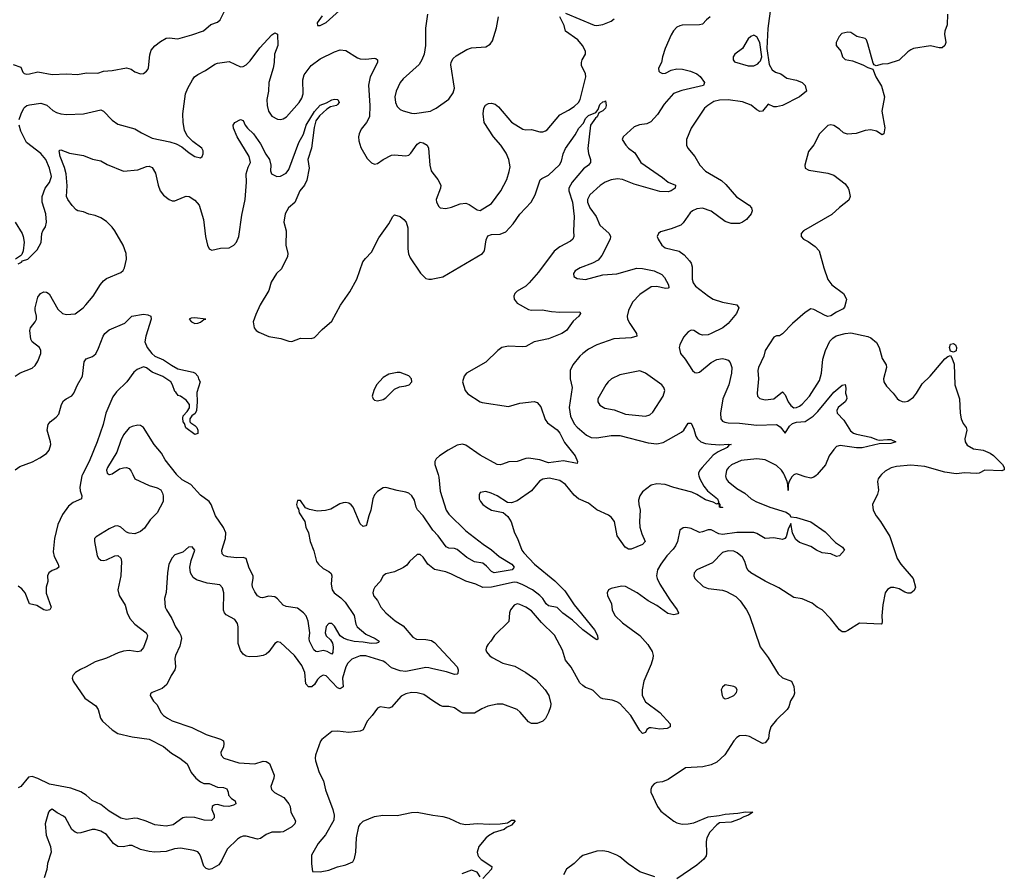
# Model space of a CAD drawing. Header units: inches. Extents: x 2143765 to 2212928, y 878963 to 1017374.
# Tile 80 of 256: x 2167102 to 2174006, y 927209 to 933191. Entities that reach past the tile are written whole.
import ezdxf

# ---------------------------------------------------------------- set-up
doc = ezdxf.new("R2010")
doc.units = ezdxf.units.IN
doc.header["$MEASUREMENT"] = 0
for name, color, linetype in [('C1962', 7, 'Continuous'), ('C1963', 7, 'Continuous'), ('C1972', 7, 'Continuous'), ('C1973', 7, 'Continuous')]:
    doc.layers.add(name, color=color, linetype=linetype)

msp = doc.modelspace()

# ---------------------------------------------------------------- linework, layer by layer
at = {"layer": 'C1962', "color": 5}
for points, elevation in [([(2167895.3, 930000), (2167910.1, 929970.1), (2168010, 929923.5), (2168066.5, 929906.5), (2168091.7, 929891.7), (2168103.8, 929870), (2168108.4, 929850), (2168108.4, 929810), (2168066.7, 929730), (2168017.2, 929682.8), (2167977.6, 929622.4), (2167950, 929598.9), (2167910, 929584.4), (2167870, 929587.2), (2167850, 929596.4), (2167810, 929630.9), (2167790, 929639.2), (2167770, 929637.8), (2167730, 929619.5), (2167637.4, 929562.6), (2167627, 929550), (2167626, 929530), (2167645.5, 929430), (2167653.7, 929413.7), (2167670, 929398), (2167690, 929395.6), (2167710, 929400.6), (2167770, 929428.9), (2167790, 929431.6), (2167810, 929414), (2167816, 929390), (2167811.8, 929290), (2167790.3, 929190.3), (2167799.5, 929150), (2167842.3, 929082.3), (2167856.1, 929030), (2167875.2, 928990), (2167910.1, 928950.1), (2167987.7, 928890), (2167997.2, 928870), (2167993.4, 928850), (2167970, 928786.3), (2167950, 928759.4), (2167930, 928755.2), (2167870, 928764.9), (2167830, 928759.2), (2167791.4, 928748.6), (2167710, 928711), (2167630, 928686.3), (2167569.1, 928650.9), (2167527.5, 928632.5), (2167493.4, 928610), (2167473.4, 928590), (2167470.5, 928570), (2167476.4, 928550), (2167558, 928430), (2167636.1, 928376.1), (2167652.5, 928350), (2167669.3, 928290), (2167682, 928270), (2167750, 928209.2), (2167790, 928183.8), (2167890, 928160.2), (2168010, 928142.3), (2168110, 928092), (2168165.2, 928045.2), (2168224.9, 928010), (2168276.3, 927970), (2168304, 927910), (2168337.3, 927870), (2168370, 927842.8), (2168392.5, 927832.5), (2168430, 927831.8), (2168490, 927805.4), (2168530, 927804.2), (2168553.8, 927793.8), (2168564.4, 927770), (2168566, 927750), (2168587.2, 927727.2), (2168612.2, 927710), (2168616.5, 927690), (2168600.4, 927679.6), (2168568.6, 927671.4), (2168530, 927673.9), (2168490, 927683.7), (2168470, 927683.1), (2168461.8, 927678.2), (2168451.6, 927670), (2168450.2, 927650), (2168464.6, 927610), (2168466.2, 927590), (2168447.3, 927572.7), (2168395.1, 927575.1), (2168330, 927593.3), (2168270, 927596.2), (2168246.4, 927590), (2168178, 927542), (2168128.6, 927531.4), (2168050, 927540.7), (2167988.6, 927568.6), (2167930, 927586.8), (2167910, 927588.5), (2167850, 927578.1), (2167810, 927589.4), (2167730, 927638), (2167670, 927684.1), (2167610, 927713.4), (2167566.8, 927750), (2167530, 927772.3), (2167459.9, 927799.9), (2167310, 927826.2), (2167230, 927867.5), (2167190, 927881.5), (2167164.7, 927875.3), (2167110, 927811.6), (2167090, 927801.3)], 420), ([(2167542.1, 930000), (2167536.9, 929990), (2167523.9, 929910), (2167525.7, 929885.7), (2167538.2, 929850), (2167534.2, 929830), (2167476.1, 929803.9), (2167443.2, 929776.8), (2167401.5, 929718.5), (2167370.4, 929650), (2167346.8, 929550), (2167337.1, 929457.1), (2167343.6, 929423.6), (2167372, 929370), (2167375.6, 929350), (2167361.8, 929338.2), (2167330, 929327), (2167305, 929310), (2167297.6, 929290), (2167298.9, 929250), (2167287.5, 929210), (2167288.1, 929168), (2167322, 929070), (2167312.4, 929050), (2167290, 929046), (2167270, 929050.7), (2167221.6, 929081.6), (2167170, 929093), (2167139.5, 929170), (2167117, 929197), (2167090, 929215.5)], 380), ([(2167729.4, 930000), (2167730, 929999.6), (2167731.6, 930000)], 420), ([(2170000, 929610.2), (2169995.3, 929615.3), (2169931.6, 929710), (2169892.3, 929752.3), (2169882.9, 929770), (2169870, 929819.7), (2169852.3, 929850), (2169830, 929869), (2169810, 929876.5), (2169747.7, 929887.7), (2169670, 929909.7), (2169650, 929906.6), (2169610, 929881.1), (2169590, 929856.9), (2169578.4, 929830), (2169564.2, 929750), (2169549.2, 929710), (2169534, 929646), (2169530, 929639.3), (2169510, 929634), (2169490, 929654.5), (2169439.8, 929770), (2169427, 929787), (2169410, 929798.3), (2169390, 929802.7), (2169370, 929800.8), (2169346.6, 929793.4), (2169284.2, 929755.8), (2169247.2, 929747.2), (2169190, 929743.1), (2169133.7, 929753.7), (2169106, 929766), (2169070, 929817.2), (2169050, 929817.2), (2169043, 929790), (2169047.7, 929770), (2169055.9, 929755.9), (2169061.6, 929730), (2169101.3, 929670), (2169108.9, 929630), (2169126.3, 929590), (2169137.7, 929530), (2169164.5, 929464.5), (2169183.2, 929390), (2169196.9, 929370), (2169230, 929340.9), (2169270, 929319.6), (2169285.6, 929305.6), (2169291.3, 929290), (2169286.2, 929230), (2169293.2, 929190), (2169306.9, 929170), (2169354.9, 929134.9), (2169385.3, 929105.3), (2169446.3, 929010), (2169459.7, 928950), (2169469.2, 928930), (2169530, 928879.8), (2169594.4, 928850), (2169623, 928830), (2169617.7, 928822.3), (2169602.9, 928817.1), (2169566.9, 928813.1), (2169510, 928824.6), (2169447.4, 928827.4), (2169400.1, 928840.1), (2169371.6, 928851.6), (2169348.2, 928868.2), (2169310, 928935.6), (2169295.6, 928950), (2169290, 928954.7), (2169270, 928954.7), (2169250, 928933.3), (2169242.8, 928890), (2169250, 928867.5), (2169281, 928841), (2169295.8, 928815.8), (2169301.1, 928790), (2169298.6, 928750), (2169290, 928739.7), (2169258.5, 928758.5), (2169230, 928765.5), (2169190, 928754.9), (2169178, 928758), (2169163.9, 928770), (2169135.2, 928830), (2169130.7, 928850), (2169135.7, 928890), (2169124.4, 928970), (2169110, 929008.4), (2169092.2, 929030), (2169050, 929062.2), (2168970, 929073.5), (2168950, 929083.8), (2168910, 929128.2), (2168890, 929142), (2168850, 929145.1), (2168805.1, 929134.9), (2168790, 929135.8), (2168770, 929148), (2168750, 929177.6), (2168735.5, 929210), (2168730.9, 929230), (2168738.9, 929270), (2168738, 929290), (2168710, 929342.7), (2168689.7, 929409.7), (2168670, 929416.9), (2168624.5, 929415.5), (2168562, 929422), (2168536.2, 929430), (2168522.4, 929442.4), (2168519, 929470), (2168544.3, 929550), (2168548.4, 929590), (2168530, 929628.4), (2168474.2, 929710), (2168443.5, 929790), (2168431, 929810), (2168370, 929853.8), (2168302, 929930), (2168241.5, 929961.5), (2168202.2, 930000)], 420), ([(2170000, 928637.4), (2169970, 928644.2), (2169950, 928644.8), (2169810, 928618.8), (2169770, 928621.5), (2169710, 928642.7), (2169670, 928678.8), (2169650, 928691.1), (2169530, 928727.1), (2169490, 928727.9), (2169430, 928703.5), (2169403.3, 928676.7), (2169389.3, 928650.7), (2169366.5, 928570), (2169370.2, 928509.8), (2169350, 928496.9), (2169330, 928502.2), (2169250, 928586.2), (2169230, 928592), (2169210, 928581.4), (2169190, 928561.4), (2169170, 928527.6), (2169151.4, 928510), (2169126, 928510), (2169108.5, 928530), (2169101.4, 928610), (2169080.9, 928660.9), (2169028.5, 928730), (2168930, 928820.7), (2168910, 928826.6), (2168890, 928815.1), (2168850, 928755.6), (2168830, 928739.7), (2168810, 928731.1), (2168770, 928723.1), (2168710, 928721.1), (2168690, 928725.4), (2168670, 928738.9), (2168650, 928765.1), (2168633.8, 928813.8), (2168634.6, 928930), (2168630, 928954.5), (2168610, 928983.5), (2168550, 929016.2), (2168537.6, 929030), (2168530, 929049), (2168532.8, 929170), (2168524.4, 929204.4), (2168504.9, 929224.9), (2168417.4, 929237.4), (2168342, 929262), (2168318, 929278), (2168299.1, 929310), (2168294, 929350), (2168304.1, 929395.9), (2168329.2, 929470), (2168311.9, 929491.9), (2168284.7, 929490), (2168244.9, 929455.1), (2168190, 929436.2), (2168170, 929414.5), (2168148.5, 929370), (2168137.6, 929310), (2168128.5, 929171.5), (2168118, 929130), (2168123, 929070), (2168130.6, 929050), (2168168.8, 928988.8), (2168194, 928930), (2168223.1, 928890), (2168232.4, 928870), (2168235.3, 928850), (2168225.2, 928794.7), (2168194, 928730), (2168188.7, 928710), (2168195.3, 928650), (2168190.3, 928630), (2168164.4, 928590), (2168134.1, 928525.9), (2168100.6, 928499.4), (2168030.7, 928469.3), (2168019.6, 928460.4), (2168016, 928450), (2168040.7, 928410), (2168064.9, 928384.9), (2168092.4, 928330), (2168110.4, 928310), (2168138, 928290), (2168170, 928271.8), (2168310, 928224.2), (2168410, 928176), (2168510, 928142), (2168530, 928130.4), (2168534.3, 928110), (2168530.3, 928090), (2168512.2, 928050), (2168514.4, 928030), (2168534, 928010), (2168637.6, 927977.6), (2168750, 927971), (2168810, 927989.5), (2168830, 927986.4), (2168852.8, 927972.8), (2168885.8, 927890), (2168884.2, 927870), (2168862.3, 927810), (2168867.2, 927790), (2168888.5, 927768.5), (2168954.1, 927734.1), (2168988.8, 927690), (2168999.5, 927670), (2169003.1, 927630), (2169037, 927570), (2169030.3, 927550), (2169010, 927528.9), (2168950, 927493.3), (2168930, 927489.7), (2168869.2, 927490.8), (2168830, 927474), (2168790, 927447.1), (2168770, 927440.4), (2168690, 927463.1), (2168670, 927462.6), (2168650, 927455.8), (2168630, 927442.4), (2168556.9, 927370), (2168518, 927290), (2168498.1, 927261.9), (2168450, 927232.2), (2168430, 927228.3), (2168410, 927234.7), (2168392.7, 927252.7), (2168370, 927325.2), (2168360.1, 927340.1), (2168350, 927351.5), (2168322, 927362), (2168230, 927377.8), (2168187.7, 927372.3), (2168130, 927353.7), (2168050, 927349.7), (2168010, 927353.7), (2167948.6, 927368.6), (2167890, 927398), (2167870, 927398), (2167830, 927387.8), (2167790, 927389.7), (2167759.6, 927410), (2167710, 927473.6), (2167670, 927498), (2167630.5, 927509.5), (2167610, 927509.6), (2167530, 927486), (2167510, 927483.6), (2167490, 927489.6), (2167467.3, 927510), (2167423.7, 927590), (2167410, 927603.7), (2167365.4, 927625.4), (2167330, 927651.8), (2167310, 927641.2), (2167303, 927630), (2167279.3, 927550), (2167286.7, 927470), (2167318.9, 927390), (2167322.7, 927350), (2167296.5, 927270), (2167291.7, 927228.3), (2167274.4, 927170)], 440), ([(2170000, 929342), (2169963.1, 929370), (2169930, 929419.5), (2169910, 929438), (2169890, 929439.3), (2169835.5, 929390), (2169816.1, 929363.9), (2169792.8, 929347.2), (2169730, 929316.3), (2169670, 929302), (2169650.2, 929289.8), (2169630.2, 929249.8), (2169592.4, 929210), (2169582.4, 929190), (2169579.3, 929170), (2169585.5, 929145.5), (2169610, 929116), (2169633.4, 929070), (2169668.2, 929030), (2169734, 928974), (2169790, 928937.3), (2169857.6, 928857.6), (2169885.5, 928845.4), (2169950, 928842), (2169990, 928834.8), (2170000, 928828.5)], 440), ([(2170000, 928412.5), (2169935.2, 928455.2), (2169890, 928468.7), (2169850, 928470.4), (2169810, 928462.1), (2169776.3, 928443.7), (2169710, 928368.2), (2169690, 928361.3), (2169630, 928369.4), (2169610, 928359.3), (2169574, 928310), (2169537.7, 928270), (2169510, 928207.6), (2169490, 928199.7), (2169409.5, 928189.5), (2169330, 928199.6), (2169290, 928195.6), (2169219.9, 928140.1), (2169210.5, 928129.5), (2169177.3, 928030), (2169173.4, 928010), (2169176.3, 927990), (2169203, 927910), (2169233.4, 927850), (2169247.2, 927787.2), (2169297.1, 927650), (2169306.4, 927610), (2169305.2, 927574.8), (2169247.3, 927472.7), (2169194.9, 927410), (2169147.7, 927330), (2169147.3, 927267.3), (2169154, 927214), (2169210, 927211.3), (2169270, 927224.9), (2169330, 927246), (2169390, 927260.5), (2169438, 927282), (2169450, 927304.7), (2169459.2, 927350), (2169462.7, 927450), (2169479.8, 927530), (2169491.1, 927550), (2169511.4, 927568.6), (2169590, 927601), (2169649.2, 927609.2), (2169750, 927607.2), (2169850, 927629.2), (2169890, 927631.3), (2169998, 927610), (2170000, 927609.8)], 460)]:
    msp.add_lwpolyline(points, dxfattribs=dict(at, elevation=elevation))
at = {"layer": 'C1963', "color": 5}
for points, elevation in [([(2167055.9, 932875.9), (2167110, 932857.3), (2167123.7, 932823.7), (2167132.8, 932812.8), (2167148.6, 932808.6), (2167170, 932810.4), (2167230, 932824.9), (2167330, 932805.3), (2167430, 932812), (2167506.5, 932806.5), (2167570, 932817.3), (2167650, 932816.4), (2167689.8, 932830.2), (2167750, 932834), (2167850, 932853.7), (2167882.9, 932842.9), (2167910, 932826), (2167950, 932810.6), (2167970, 932813.4), (2167991.2, 932828.8), (2167999.3, 932840.7), (2168005.6, 932854.4), (2168014.6, 932945.4), (2168023.6, 932976.4), (2168050, 933008), (2168090, 933037.1), (2168130, 933060.4), (2168150, 933064.4), (2168210, 933057.6), (2168310, 933083.8), (2168390, 933113), (2168443.3, 933156.7), (2168490, 933173), (2168507, 933190), (2168570, 933316)], 460), ([(2169222.3, 933217.7), (2169188, 933170), (2169191.3, 933151.3), (2169210, 933150.8), (2169250, 933170.7), (2169344.9, 933255.1)], 460), ([(2169961.1, 933230), (2169947.5, 933132.5), (2169948.4, 933010), (2169937.1, 932950), (2169922, 932910), (2169902.3, 932877.7), (2169790, 932777.2), (2169770, 932749.2), (2169741.3, 932690), (2169733, 932650), (2169738, 932610), (2169750, 932581), (2169770, 932560.7), (2169790, 932550.7), (2169850, 932534.4), (2169870, 932532.2), (2169982, 932550), (2170000, 932558.9)], 460), ([(2167098.8, 932490), (2167111.1, 932530), (2167131.1, 932570), (2167140.4, 932579.6), (2167151.6, 932588.4), (2167170, 932593.8), (2167250, 932604.3), (2167291.2, 932591.2), (2167334.1, 932554.1), (2167358.9, 932538.9), (2167390, 932530.2), (2167430, 932526), (2167550, 932530.3), (2167670, 932558.3), (2167690, 932548.4), (2167750, 932486), (2167790, 932457.6), (2167910, 932424.4), (2167956.2, 932396.2), (2168030, 932360.3), (2168154.3, 932334.3), (2168199.6, 932319.6), (2168239.5, 932299.5), (2168290, 932256), (2168330, 932231), (2168370, 932222.8), (2168382, 932230), (2168389, 932250), (2168388.7, 932270), (2168379, 932290), (2168315.6, 932335.6), (2168275.8, 932375.8), (2168257, 932417), (2168248.1, 932470), (2168246.4, 932530), (2168265.6, 932670), (2168280.5, 932710), (2168312.8, 932770), (2168328, 932790), (2168350, 932806.5), (2168405.8, 932834.2), (2168470, 932878), (2168490, 932887), (2168570, 932897.4), (2168650, 932861.1), (2168670, 932862.6), (2168690, 932873.4), (2168718.3, 932901.7), (2168785.9, 932994.1), (2168870, 933083.8), (2168890, 933099.1), (2168910.2, 933090.2), (2168911.2, 933010), (2168889.4, 932950), (2168886.6, 932890), (2168879.4, 932850), (2168849.3, 932750), (2168845.8, 932690), (2168835.6, 932630), (2168836.9, 932590), (2168846, 932550), (2168870, 932514.9), (2168910, 932492), (2168930, 932490.3), (2168950, 932494.9), (2168973, 932510), (2169061.1, 932610), (2169080.7, 932639.3), (2169090.8, 932670), (2169087.2, 932770), (2169096.5, 932803.5), (2169145.3, 932870), (2169210, 932917.4), (2169310, 932966.3), (2169350, 932980.3), (2169390, 932975.3), (2169470, 932923.7), (2169490, 932916.5), (2169530, 932914.9), (2169590, 932921.7), (2169598.6, 932918.6), (2169610.3, 932910), (2169610.2, 932890), (2169560.2, 932790), (2169548.3, 932731.7), (2169557.6, 932590), (2169554.8, 932510), (2169533, 932470), (2169496.8, 932423.2), (2169481.3, 932390), (2169478, 932370), (2169481.1, 932341.1), (2169494.4, 932294.4), (2169538, 932218), (2169567.7, 932187.7), (2169590, 932177.6), (2169610, 932181.3), (2169650, 932210.3), (2169710, 932240.3), (2169730, 932243.6), (2169810, 932236.1), (2169830, 932240.3), (2169845.6, 932254.4), (2169890, 932317.1), (2169910, 932332), (2169930, 932326), (2169958.8, 932310), (2169968.2, 932290), (2169979, 932170), (2169987.3, 932130), (2170000, 932114)], 440), ([(2167070, 930690.3), (2167106, 930714), (2167190, 930747.1), (2167210, 930765.8), (2167230, 930794.6), (2167250, 930848), (2167250.6, 930870), (2167240.3, 930890), (2167188.5, 930930), (2167179, 930950), (2167173.7, 931010), (2167177.3, 931030), (2167209.8, 931070), (2167218.7, 931090), (2167219.5, 931110), (2167209.9, 931150), (2167211.1, 931170), (2167230, 931244.9), (2167248, 931270), (2167270, 931281.5), (2167290, 931279.7), (2167307.8, 931267.8), (2167370, 931160.7), (2167402.6, 931130), (2167430, 931122.3), (2167490, 931127.5), (2167547.3, 931170), (2167566.4, 931190), (2167616.4, 931250), (2167667.3, 931332.7), (2167690, 931359.6), (2167710, 931374.7), (2167810, 931416.9), (2167828.4, 931431.6), (2167836.8, 931450), (2167851.2, 931510), (2167848.5, 931551.6), (2167826.6, 931610), (2167770, 931709.7), (2167750, 931736.2), (2167710, 931775.9), (2167670, 931801.8), (2167630, 931816.8), (2167586.4, 931826.4), (2167550, 931841.8), (2167510, 931849.7), (2167497.2, 931857.2), (2167470, 931886.3), (2167439.7, 931930), (2167429.8, 931950), (2167434.2, 932025.8), (2167426.8, 932110), (2167415, 932155), (2167384.6, 932230), (2167379.3, 932270), (2167384.4, 932275.6), (2167390, 932278), (2167450, 932253.7), (2167550, 932237), (2167613.3, 932213.3), (2167670, 932201.7), (2167715.8, 932175.8), (2167830, 932128.8), (2167930, 932136.5), (2167990, 932161.6), (2168010, 932163.5), (2168030, 932153.2), (2168054.1, 932114.1), (2168072.4, 932030), (2168086, 931990), (2168110, 931959.2), (2168150, 931929.1), (2168170, 931921.2), (2168190, 931920.2), (2168250, 931946.3), (2168270, 931951.7), (2168290, 931950.3), (2168330, 931925.3), (2168360.3, 931890), (2168390.2, 931790), (2168403.8, 931670), (2168418, 931610), (2168430, 931583.7), (2168450, 931573.1), (2168510, 931588.1), (2168570, 931589.3), (2168603.5, 931610), (2168622.7, 931630), (2168638.7, 931670), (2168660.7, 931819.3), (2168683.2, 931930), (2168691.4, 932050), (2168690.4, 932110), (2168703, 932157), (2168719.8, 932190), (2168711.5, 932231.5), (2168627.3, 932370), (2168600.5, 932430), (2168599.7, 932450), (2168609.6, 932470), (2168650, 932490.4), (2168670, 932482.8), (2168683.7, 932450), (2168698.5, 932430), (2168740.6, 932390), (2168790, 932319.7), (2168827.6, 932247.6), (2168853.6, 932210), (2168862.5, 932170), (2168861.7, 932130), (2168868.7, 932110), (2168906, 932090), (2168930, 932092.9), (2168970, 932114.9), (2168990, 932140.3), (2169060.4, 932330), (2169091.8, 932388.2), (2169109.9, 932450), (2169170, 932546.7), (2169210, 932590.2), (2169253, 932607), (2169290, 932627.6), (2169310, 932633), (2169331.6, 932631.6), (2169341.1, 932610), (2169330, 932596.4), (2169322.3, 932590), (2169281, 932579), (2169256.7, 932563.3), (2169204.3, 932515.7), (2169179.2, 932480.8), (2169166, 932434), (2169147.5, 932290), (2169121.8, 932210), (2169132.5, 932150), (2169115, 932065), (2169098, 932030), (2169067.4, 931990), (2169031.8, 931908.2), (2168985.7, 931870), (2168964.2, 931830), (2168954, 931770), (2168970.4, 931710.4), (2168967.2, 931610), (2168982.6, 931550), (2168979.6, 931530), (2168938.2, 931441.8), (2168902.3, 931410), (2168864.4, 931350), (2168848.7, 931290), (2168788.5, 931190), (2168757.2, 931122.8), (2168738.4, 931070), (2168746, 931030), (2168759.1, 931010), (2168777.7, 930997.8), (2168850, 930968.7), (2168934, 930954), (2168990, 930934.9), (2169010, 930934), (2169070, 930956.9), (2169146.4, 930953.6), (2169170, 930960.3), (2169223.2, 931016.8), (2169290, 931076.9), (2169351.5, 931188.5), (2169417.9, 931282.1), (2169466, 931370), (2169509, 931491), (2169525.7, 931514.3), (2169570, 931559), (2169620.3, 931659.7), (2169690, 931758), (2169718.3, 931810), (2169730, 931821.7), (2169770, 931809.4), (2169796.1, 931790), (2169812.2, 931770), (2169823.7, 931730), (2169823.2, 931583.2), (2169828, 931548), (2169841.1, 931521.1), (2169913.2, 931413.2), (2169950, 931375.6), (2169970, 931370.2), (2169990, 931371.1), (2170000, 931373.1)], 420), ([(2167090, 931478), (2167115.3, 931490), (2167122, 931498), (2167158, 931510), (2167224.1, 931575.9), (2167251.6, 931628.4), (2167256.9, 931690), (2167264.2, 931710), (2167282.8, 931737.2), (2167289, 931770), (2167284.5, 931830), (2167258.9, 931910), (2167259.8, 931950), (2167280.7, 932010), (2167310.7, 932049.2), (2167325.3, 932090), (2167310.9, 932150), (2167284.6, 932210), (2167250, 932252.2), (2167149.8, 932330), (2167108.9, 932408.9), (2167099.1, 932450)], 440), ([(2167070.5, 931770), (2167119.3, 931690), (2167126, 931670), (2167133.4, 931630), (2167126, 931570), (2167116, 931544), (2167106.8, 931533.2), (2167072, 931510)], 440), ([(2167070, 930033.1), (2167103, 930057), (2167191.1, 930088.9), (2167244, 930116), (2167290, 930147.9), (2167307.4, 930170), (2167319.8, 930210), (2167318, 930230), (2167294, 930310), (2167302.4, 930350), (2167315.1, 930370), (2167357.5, 930402.5), (2167376.2, 930423.8), (2167395.1, 930490), (2167410, 930516.9), (2167428.1, 930531.9), (2167467.2, 930552.8), (2167482.2, 930570), (2167506.3, 930630), (2167541.9, 930690), (2167552.8, 930790), (2167568.9, 930811.1), (2167612.9, 930827.1), (2167634.6, 930845.4), (2167654.8, 930885.2), (2167686.3, 930970), (2167698.5, 930990), (2167730, 931015.9), (2167839.1, 931060.9), (2167888, 931110), (2167970, 931125.5), (2168001.1, 931121.1), (2168021.4, 931110), (2168023.4, 931090), (2167985.2, 930970), (2167979.3, 930930), (2167996.2, 930890), (2168028.1, 930848.1), (2168050, 930829.3), (2168110, 930805.6), (2168165.9, 930765.9), (2168210, 930741.8), (2168317.6, 930717.6), (2168333.4, 930710), (2168350.4, 930690), (2168355.5, 930670), (2168367.3, 930650), (2168343.9, 930576.1), (2168346, 930510), (2168342, 930450), (2168331.7, 930428.3), (2168308.5, 930411.5), (2168294.9, 930390), (2168295.3, 930370), (2168301.4, 930361.4), (2168330, 930344.4), (2168344.4, 930330), (2168352, 930310), (2168350, 930288.7), (2168330, 930280.7), (2168268, 930327.9), (2168257.8, 930357.8), (2168248.8, 930370), (2168244.8, 930395.3), (2168248.1, 930411.9), (2168276.9, 930443.1), (2168291.5, 930468.5), (2168291.8, 930490), (2168270, 930521.2), (2168230, 930549.3), (2168214, 930554), (2168197.5, 930577.5), (2168190, 930581.2), (2168174.5, 930630), (2168162.4, 930650), (2168106.5, 930686.5), (2168030, 930718.3), (2167990, 930747.9), (2167970, 930755), (2167924.5, 930735.5), (2167901.8, 930718.2), (2167854.2, 930650), (2167780.6, 930579.4), (2167754.4, 930545.6), (2167707, 930430), (2167687.9, 930350), (2167644.3, 930230), (2167588.3, 930090), (2167542.1, 930000)], 380), ([(2168202.2, 930000), (2168201.1, 930001.1), (2168122.3, 930102.3), (2168097.3, 930150), (2168045.6, 930210), (2167969.3, 930330), (2167950, 930342.9), (2167930, 930345.6), (2167890, 930336.9), (2167870, 930326.6), (2167830, 930277.7), (2167810, 930238.7), (2167782.5, 930157.5), (2167717.8, 930050), (2167711.5, 930030), (2167714.4, 930010), (2167729.4, 930000)], 420), ([(2167731.6, 930000), (2167750, 930004.5), (2167801.1, 930038.9), (2167830, 930047.8), (2167850, 930049.3), (2167870, 930041.2), (2167883.5, 930023.5), (2167895.3, 930000)], 420)]:
    msp.add_lwpolyline(points, dxfattribs=dict(at, elevation=elevation))
at = {"layer": 'C1963', "color": 5, "elevation": 420}
for points in [[(2168330, 931098), (2168303.4, 931096.6), (2168291, 931090), (2168307.3, 931070), (2168330, 931060.4), (2168350, 931061.3), (2168370, 931068.7), (2168392.5, 931087.5), (2168406, 931090)], [(2169770, 930715.8), (2169750, 930715.8), (2169690, 930703.1), (2169650, 930681.2), (2169604.8, 930630), (2169585.9, 930590), (2169574.4, 930550), (2169580.3, 930530), (2169590, 930520.9), (2169610, 930516.2), (2169650, 930525), (2169670, 930537.8), (2169730, 930599), (2169765.3, 930614.7), (2169810, 930621.7), (2169832.3, 930630), (2169851.6, 930650), (2169850, 930672.3), (2169830, 930693)]]:
    msp.add_lwpolyline(points, close=True, dxfattribs=at)
at = {"layer": 'C1972', "color": 5}
for points, elevation in [([(2172052.5, 930000), (2172050.2, 929990), (2172054.9, 929970), (2172069, 929950), (2172130, 929901.8), (2172186.4, 929870), (2172230.4, 929830), (2172263, 929810), (2172363, 929770), (2172476.1, 929736.1), (2172499.3, 929719.3), (2172510, 929702), (2172550, 929698.9), (2172650, 929667.4), (2172750, 929597.6), (2172822.4, 929522.4), (2172870.8, 929490), (2172886.8, 929470), (2172850, 929429.5), (2172830, 929425.1), (2172790, 929442.6), (2172730, 929451.2), (2172690, 929468.5), (2172650, 929495), (2172570, 929522.4), (2172545, 929545), (2172529.7, 929570), (2172521.5, 929590), (2172510, 929655.3), (2172490, 929616), (2172476.3, 929563.7), (2172468.2, 929551.8), (2172450, 929543.8), (2172390, 929554.4), (2172330, 929550.8), (2172270, 929586.6), (2172250, 929592.5), (2172130, 929593.5), (2172030, 929578), (2172004, 929584.1), (2171950, 929612), (2171930, 929612.4), (2171890, 929596.9), (2171870, 929594), (2171810, 929622), (2171772.4, 929627.6), (2171754.4, 929625.6), (2171730, 929609), (2171714, 929530), (2171700.6, 929499.4), (2171684, 929476), (2171639.2, 929430), (2171597.3, 929370), (2171575.6, 929330), (2171567.7, 929290), (2171571.5, 929270), (2171590.2, 929230), (2171660.9, 929120.9), (2171713.4, 929050), (2171721.6, 929030), (2171716.9, 929023.1), (2171690, 929015.8), (2171645.8, 929025.8), (2171570, 929081.1), (2171510, 929113), (2171433, 929170), (2171350, 929214), (2171323.1, 929216.9), (2171250, 929199.5), (2171231, 929190), (2171220.7, 929170), (2171222.8, 929150), (2171251.7, 929091.7), (2171257, 929050), (2171275.8, 929010), (2171330, 928958.7), (2171450, 928870.4), (2171506.4, 928806.4), (2171537.8, 928757.8), (2171544, 928730), (2171542, 928710), (2171531.1, 928668.9), (2171479.7, 928550), (2171467.3, 928490), (2171467.7, 928450), (2171490, 928405.3), (2171590, 928330.3), (2171663, 928250), (2171664, 928230), (2171642, 928218), (2171590, 928213.5), (2171530, 928223.5), (2171518.3, 928221.7), (2171499.3, 928210), (2171490, 928189.2), (2171470, 928182.9), (2171450, 928204.5), (2171387.8, 928310), (2171310, 928392), (2171290, 928405.6), (2171257.7, 928417.7), (2171190, 928427), (2171173.8, 928433.8), (2171123.5, 928483.5), (2171110, 928492.3), (2171070, 928505.1), (2171050, 928518.4), (2171030, 928538), (2170968.5, 928648.5), (2170930, 928698), (2170908.5, 928768.5), (2170851.9, 928871.9), (2170760.5, 928960.5), (2170690, 929043.7), (2170650, 929069.8), (2170610, 929088.5), (2170590, 929092.6), (2170570, 929082.4), (2170544.6, 929050), (2170535.6, 929030), (2170531.5, 928968.5), (2170430.5, 928869.5), (2170406.8, 928830), (2170386.8, 928810), (2170374.8, 928790), (2170371, 928770), (2170376, 928756), (2170396, 928730), (2170414.9, 928714.9), (2170490, 928677.1), (2170574.1, 928654.1), (2170651.5, 928611.5), (2170721.4, 928561.4), (2170786, 928490), (2170812, 928450), (2170827, 928390), (2170824.9, 928370), (2170810, 928329), (2170790, 928289), (2170770, 928269.2), (2170730, 928252.3), (2170690, 928254), (2170670, 928265.1), (2170612.1, 928332.1), (2170589.8, 928349.9), (2170490, 928388.7), (2170450, 928388.7), (2170385.3, 928374.7), (2170343.4, 928356.6), (2170290, 928324.5), (2170210, 928325.6), (2170190, 928334), (2170150, 928361.6), (2170110, 928371.3), (2170070, 928371.6), (2170050, 928379.6), (2170000, 928412.5)], 460), ([(2170035.3, 930000), (2170041.5, 929981.5), (2170050, 929882), (2170093, 929750), (2170110, 929720.9), (2170230, 929605), (2170351.8, 929510), (2170410.4, 929470.4), (2170463.9, 929423.9), (2170551.8, 929370), (2170570.2, 929350), (2170554.6, 929330), (2170430, 929310.9), (2170410, 929320.1), (2170376.4, 929356.4), (2170350, 929376.7), (2170290, 929387.6), (2170238.5, 929418.5), (2170170, 929473.1), (2170150, 929480.2), (2170110, 929482.4), (2170092.5, 929492.5), (2170036.6, 929570), (2170000, 929610.2)], 420), ([(2173146.4, 930000), (2173133, 929987), (2173122.4, 929970), (2173117.6, 929950), (2173123.1, 929890), (2173118.3, 929861.7), (2173083, 929790), (2173086, 929750), (2173108, 929710), (2173138.4, 929670), (2173204.6, 929564.6), (2173254.2, 929410), (2173281, 929370), (2173366.4, 929270), (2173383.7, 929210), (2173374, 929186), (2173350, 929168), (2173330, 929167), (2173310, 929173.3), (2173270, 929197.1), (2173231.8, 929208.2), (2173210, 929206.3), (2173186.7, 929193.3), (2173170.4, 929170), (2173153.8, 929086.2), (2173147.9, 929007.9), (2173150.4, 928969.6), (2173147.5, 928952.5), (2173142, 928950), (2172990, 928957.6), (2172910, 928904.5), (2172890, 928897), (2172870, 928897), (2172849.6, 928910), (2172787.6, 928990), (2172730, 929049.4), (2172694, 929070), (2172658, 929098), (2172590, 929126.6), (2172530, 929136.2), (2172424.4, 929204.4), (2172330, 929251.5), (2172229.5, 929310), (2172210, 929327.3), (2172201.6, 929341.6), (2172187.6, 929390), (2172170, 929419.1), (2172132.6, 929450), (2172110, 929461.6), (2172070, 929464.8), (2172030, 929452.4), (2171960, 929380), (2171850.7, 929330), (2171830.6, 929310), (2171828.2, 929290), (2171835.5, 929270), (2171894.8, 929214.8), (2171930, 929200.3), (2172030, 929189), (2172059.3, 929179.3), (2172123.6, 929143.6), (2172153.3, 929113.3), (2172197.6, 929050), (2172219.5, 929010), (2172294.9, 928790), (2172350, 928716.3), (2172420.2, 928600.3), (2172450, 928573.4), (2172513, 928550), (2172530, 928512), (2172534, 928466), (2172530, 928448.7), (2172508.1, 928411.9), (2172496.3, 928370), (2172484.9, 928350), (2172410, 928279.7), (2172370.3, 928230), (2172357, 928190), (2172351.8, 928148.2), (2172330, 928117.2), (2172310, 928112.7), (2172220.7, 928160.7), (2172188.5, 928168.4), (2172150, 928165.7), (2172130, 928153.7), (2172110, 928131.3), (2172046.4, 928033.6), (2171990, 927981.7), (2171950, 927963.5), (2171891.2, 927948.8), (2171770, 927942.9), (2171650, 927859.5), (2171610, 927842.9), (2171570, 927838), (2171550, 927829.2), (2171534, 927810), (2171526.8, 927790), (2171527.3, 927770), (2171575.5, 927670), (2171598.6, 927638.6), (2171690, 927566.4), (2171710, 927555.3), (2171746.9, 927546.9), (2171790, 927548.2), (2171830, 927556.4), (2171930, 927598.4), (2172007.5, 927607.5), (2172050, 927617.8), (2172136.9, 927623.1), (2172192, 927632), (2172242, 927630), (2172212, 927610), (2172180.9, 927599.1), (2172150, 927581.6), (2172090, 927561.6), (2172010, 927555.1), (2171990, 927540.9), (2171940.5, 927490), (2171920.4, 927450), (2171915.6, 927424.4), (2171918.3, 927341.7), (2171914.9, 927325.1), (2171899.9, 927300.1), (2171850, 927259.3), (2171710, 927162.7)], 480), ([(2171863, 930000), (2171863.2, 929990), (2171870.2, 929970), (2171898.5, 929918.5), (2171925.8, 929885.8), (2171994.3, 929830), (2172003, 929810), (2172001.4, 929801.4), (2172011.1, 929788.9), (2172011.1, 929771.1), (2172028.9, 929771.1), (2172029.2, 929769.2)], 440), ([(2172535, 930000), (2172530, 929998.5), (2172515.5, 929984.5), (2172496.9, 929950), (2172491.5, 929930), (2172490, 929888.7), (2172488.5, 929930), (2172483.1, 929950), (2172462.5, 930000)], 460), ([(2172694, 930000), (2172687.5, 929992.5), (2172670, 929980.4), (2172650, 929974.7), (2172610, 929982.7), (2172562.5, 930000)], 460), ([(2172029.2, 929769.2), (2172010, 929769.6), (2172009.3, 929789.3), (2171996.4, 929796.4), (2171990, 929792.7), (2171965.7, 929805.7), (2171910, 929823), (2171850, 929860.7), (2171815.5, 929875.5), (2171689.2, 929909.2), (2171628.7, 929930), (2171570, 929934.7), (2171530, 929925.6), (2171470, 929878.7), (2171450, 929849.6), (2171441.1, 929818.9), (2171442.7, 929790), (2171452.8, 929750), (2171447.9, 929670), (2171451.5, 929631.5), (2171464.7, 929584.7), (2171488, 929530), (2171470, 929509.7), (2171390, 929476.3), (2171370, 929476.9), (2171348.5, 929490), (2171292.4, 929570), (2171272.3, 929670), (2171250, 929700.5), (2171230, 929714.3), (2171150, 929751.3), (2171090, 929799.7), (2171019.5, 929830), (2170990, 929855.6), (2170929.7, 929930), (2170890, 929957.2), (2170814.2, 929974.2), (2170770, 929968.2), (2170747.5, 929952.5), (2170690, 929885.7), (2170590, 929815.1), (2170550, 929800.9), (2170522.9, 929802.9), (2170450, 929849.4), (2170408.7, 929870), (2170370, 929879.5), (2170330, 929873.2), (2170323, 929857), (2170323.8, 929830), (2170333.4, 929810), (2170350.7, 929790), (2170374.8, 929770), (2170410, 929750.5), (2170492.8, 929732.8), (2170525.1, 929705.1), (2170547.3, 929667.3), (2170572.2, 929590), (2170593.7, 929550), (2170622.6, 929470), (2170636, 929450), (2170711.5, 929370), (2170854.9, 929254.9), (2170924.6, 929184.6), (2170990, 929085.8), (2171132.5, 928910), (2171154.5, 928870), (2171156.5, 928843.5), (2171150, 928840.7), (2171130, 928851.1), (2171050, 928910.6), (2170978.2, 928978.2), (2170910, 929025.9), (2170870, 929067.1), (2170810, 929077.3), (2170792.8, 929092.8), (2170770.2, 929130.2), (2170750, 929150.4), (2170697.1, 929190), (2170630, 929225.5), (2170590, 929241.5), (2170570, 929243.6), (2170409.8, 929209.7), (2170350, 929206.6), (2170299.5, 929230), (2170230, 929251.4), (2170130, 929301.5), (2170090, 929315.9), (2170010, 929334.5), (2170000, 929342)], 440), ([(2172029.2, 929769.2), (2172030, 929766)], 440), ([(2170000, 928828.5), (2170010, 928822.2), (2170168.7, 928650), (2170176.5, 928630), (2170175.3, 928604.7), (2170170, 928599.3), (2170150, 928595.6), (2170095.5, 928615.5), (2170000, 928637.4)], 440), ([(2170000, 927609.8), (2170070, 927601.3), (2170110, 927588.9), (2170190, 927550.4), (2170230, 927544.9), (2170312.3, 927552.3), (2170393.8, 927546.2), (2170472.1, 927547.9), (2170523.7, 927556.3), (2170550, 927574.4), (2170570, 927574.8), (2170576, 927570), (2170550, 927539.3), (2170516.4, 927523.6), (2170498.8, 927510), (2170430, 927486.9), (2170390, 927464.7), (2170370, 927447.8), (2170321.7, 927390), (2170310.4, 927350), (2170313.4, 927330), (2170319.9, 927319.9), (2170338.8, 927298.8), (2170412, 927250), (2170411.3, 927230), (2170350, 927166)], 460), ([(2171556.6, 927176.6), (2171450, 927211.6), (2171368.7, 927268.7), (2171310, 927316.9), (2171290, 927329.6), (2171230, 927351.8), (2171190, 927359.5), (2171150, 927357), (2171050, 927326), (2171030, 927311.3), (2170990, 927269.6), (2170936, 927230), (2170914.8, 927190)], 480), ([(2170330, 927178), (2170309, 927210), (2170270, 927223.6), (2170202.7, 927197.3)], 460)]:
    msp.add_lwpolyline(points, dxfattribs=dict(at, elevation=elevation))
at = {"layer": 'C1972', "color": 5, "elevation": 480}
msp.add_lwpolyline([(2172050, 928524), (2172030, 928508.7), (2172020.7, 928490), (2172027.3, 928450), (2172035.3, 928435.3), (2172050, 928426.8), (2172070, 928431), (2172108.7, 928450), (2172129, 928470), (2172132.3, 928490), (2172124.7, 928504.7), (2172110, 928513.2)], close=True, dxfattribs=at)
at = {"layer": 'C1973', "color": 5}
for points, elevation in [([(2170930, 933237.1), (2171130, 933153.4), (2171150, 933150.2), (2171190, 933156.2), (2171250, 933181.5), (2171270, 933196.5)], 440), ([(2172370, 933287), (2172347.6, 933130), (2172340.5, 932990), (2172357.5, 932877.5), (2172379.6, 932839.6), (2172402.3, 932822.3), (2172438.8, 932810), (2172481.8, 932781.8), (2172550, 932766.5), (2172588, 932750), (2172610.5, 932730), (2172618.8, 932690), (2172570.7, 932650), (2172450, 932589.7), (2172410, 932578.9), (2172390, 932579.7), (2172350, 932599.3), (2172310.2, 932549.8), (2172292.8, 932547.2), (2172270, 932559.7), (2172231.4, 932591.4), (2172170, 932614.2), (2172069.3, 932629.3), (2172010, 932626.8), (2171970, 932616.3), (2171926.5, 932590), (2171904.9, 932570), (2171811.5, 932430), (2171777.7, 932350), (2171778.9, 932310), (2171787.2, 932290), (2171836.5, 932230), (2171870.4, 932170), (2171910, 932128.9), (2172023.8, 932063.8), (2172054.7, 932034.7), (2172128.1, 931948.1), (2172218.4, 931890), (2172232.7, 931870), (2172238.4, 931850), (2172232.2, 931830), (2172199.3, 931790), (2172170, 931769.6), (2172150, 931760.5), (2172090, 931760.5), (2172050, 931775.4), (2171950, 931848.4), (2171890, 931868), (2171850, 931864.7), (2171820.7, 931850), (2171804.4, 931835.6), (2171754.7, 931765.3), (2171738.8, 931750), (2171670, 931723.6), (2171596.3, 931703.7), (2171581, 931690), (2171571, 931670), (2171578.8, 931650), (2171604.9, 931610), (2171627.3, 931590), (2171726, 931566), (2171761.4, 931541.4), (2171799.3, 931499.3), (2171810, 931482.8), (2171817.3, 931457.3), (2171816.9, 931370), (2171824.7, 931344.7), (2171841.5, 931321.5), (2171932, 931250), (2171963.8, 931230), (2172030, 931209.1), (2172130.3, 931190.3), (2172144.9, 931170), (2172128, 931130), (2172070, 931059.5), (2172031.5, 931028.4), (2171950, 930989.5), (2171930, 930980.7), (2171890, 930977.6), (2171870, 930984.5), (2171830, 931009.3), (2171810, 931012.7), (2171790, 931001.2), (2171757.3, 930962.7), (2171730.4, 930910), (2171727.2, 930890), (2171735.5, 930850), (2171767.7, 930810), (2171819.1, 930730), (2171836.7, 930716.7), (2171850, 930713), (2171870, 930717.1), (2171950, 930784.6), (2171990, 930807.6), (2172030, 930812.8), (2172050, 930810.3), (2172070, 930801.7), (2172085.1, 930785.1), (2172096.5, 930750), (2172094.2, 930710), (2172073.5, 930630), (2172032.7, 930530), (2172015.5, 930430), (2172017.4, 930390), (2172030, 930374), (2172046.2, 930366.2), (2172070, 930362.6), (2172150, 930360.9), (2172270, 930345.9), (2172410, 930350.9), (2172434.7, 930334.7), (2172470, 930290.4), (2172500.8, 930339.2), (2172522, 930358), (2172550, 930366), (2172610, 930372.8), (2172665.8, 930410), (2172699.2, 930440.8), (2172810, 930578.3), (2172870, 930627.3), (2172890, 930630.7), (2172894.6, 930605.4), (2172893, 930570), (2172900.5, 930550), (2172901.6, 930530), (2172891.4, 930508.6), (2172840.5, 930470), (2172832.7, 930450), (2172834.9, 930430), (2172881.3, 930381.3), (2172926.7, 930306.7), (2172950, 930290.3), (2172970, 930282.8), (2173070, 930261.6), (2173110, 930244.6), (2173130, 930240.3), (2173186.2, 930246.2), (2173210, 930244.4), (2173246.8, 930230), (2173210, 930218), (2173130, 930214), (2173010, 930187.8), (2172970, 930187), (2172856.1, 930203.9), (2172830, 930196.4), (2172810, 930176.4), (2172779.2, 930130), (2172752.9, 930067.1), (2172694, 930000)], 460), ([(2170000, 932558.9), (2170022.7, 932570), (2170110, 932633.4), (2170142.7, 932677.3), (2170149.8, 932710.3), (2170125.9, 932874.1), (2170127.3, 932892.7), (2170141.4, 932918.6), (2170162.3, 932937.7), (2170238, 932982), (2170270, 932993), (2170370, 933000.9), (2170401.8, 933018.2), (2170417.2, 933042.8), (2170446.5, 933133.5), (2170458.9, 933210)], 460), ([(2170000, 932114), (2170035, 932070), (2170055.2, 932030), (2170053.6, 932010), (2170022, 931930), (2170024.6, 931910), (2170040.4, 931880.4), (2170050.7, 931870), (2170090, 931865.3), (2170130, 931875.2), (2170190, 931899.2), (2170230, 931903.1), (2170254.9, 931895), (2170310, 931857.1), (2170330, 931853.2), (2170410, 931901.3), (2170476.3, 931990), (2170517.4, 932070), (2170534.8, 932125.3), (2170540.4, 932159.6), (2170533, 932210), (2170513.5, 932253.5), (2170476.8, 932310), (2170424.9, 932370), (2170359.8, 932470), (2170351.3, 932530), (2170356.9, 932570), (2170368.5, 932591.5), (2170390, 932602.4), (2170410, 932606), (2170437.2, 932597.2), (2170458.9, 932578.9), (2170551.2, 932471.2), (2170630, 932423.6), (2170650, 932418.3), (2170690, 932420.3), (2170750, 932404.4), (2170770, 932404.9), (2170790, 932410.4), (2170801, 932419), (2170890, 932524.6), (2170950, 932555.8), (2170990, 932582.8), (2171020.3, 932610), (2171031.4, 932630), (2171070.8, 932790), (2171069.7, 932810), (2171041.6, 932870), (2171040.7, 932890), (2171046.6, 932910), (2171069.2, 932950), (2171069.3, 932970), (2171049.6, 933010), (2171015.6, 933050), (2170929.2, 933110), (2170920.9, 933150), (2170889.6, 933210)], 440), ([(2171944, 933210), (2171917.6, 933190), (2171890, 933159.7), (2171870, 933155), (2171747.9, 933152.1), (2171730, 933148.9), (2171710, 933137.6), (2171687.2, 933112.8), (2171670, 933084.2), (2171629.2, 932990), (2171610.2, 932930), (2171603.6, 932890), (2171582.3, 932850), (2171584.2, 932830), (2171590, 932823.1), (2171610, 932813.7), (2171630, 932815.8), (2171670, 932837.6), (2171710, 932845.3), (2171750, 932843.1), (2171806, 932830), (2171850, 932810.3), (2171873.1, 932793.1), (2171903.1, 932750), (2171896.3, 932730), (2171745.2, 932694.8), (2171686.7, 932673.3), (2171621.6, 932598.4), (2171573.4, 932526.6), (2171526.6, 932473.4), (2171500.6, 932459.4), (2171447.1, 932452.9), (2171410, 932438.3), (2171333.4, 932370), (2171327.7, 932350), (2171353, 932310), (2171370.6, 932290), (2171416.5, 932256.5), (2171458.3, 932190), (2171610, 932084), (2171650, 932050.3), (2171700.5, 932030), (2171697.6, 932010), (2171670.3, 931990), (2171650, 931983.7), (2171590, 931984.5), (2171410, 932036.2), (2171330, 932069.8), (2171293.9, 932073.9), (2171250, 932066.6), (2171207, 932050), (2171172, 932028), (2171099, 931961), (2171083.9, 931930), (2171083.2, 931910), (2171100.2, 931870), (2171145.5, 931810), (2171170.2, 931750.2), (2171234.9, 931690), (2171244.9, 931670), (2171242.6, 931650), (2171183.4, 931536.6), (2171157.4, 931502.6), (2171118.3, 931481.7), (2171031, 931450), (2170998, 931430), (2170984.9, 931410), (2170987.3, 931390), (2171010, 931374.8), (2171070, 931368.8), (2171190, 931400.4), (2171290, 931407.9), (2171430, 931448.6), (2171470, 931445.7), (2171550, 931428.1), (2171604.2, 931404.2), (2171623, 931382.9), (2171650.8, 931330), (2171652.9, 931310), (2171650, 931306.2), (2171630, 931304.7), (2171570, 931319.3), (2171530, 931315.5), (2171450, 931263.1), (2171399.7, 931210), (2171371.3, 931150), (2171362.4, 931110), (2171364.4, 931090), (2171379.3, 931059.3), (2171426.7, 930990), (2171430, 930969.5), (2171390, 930959.8), (2171268.1, 930951.9), (2171148, 930910), (2171090, 930878.7), (2171051.8, 930850), (2171028.8, 930830), (2170981.3, 930770), (2170961.1, 930730), (2170961.1, 930670), (2170976.1, 930610), (2170955, 930470), (2170965, 930410), (2170990, 930355.3), (2171010, 930331.6), (2171076.4, 930276.4), (2171110, 930258.6), (2171150, 930257.5), (2171250, 930273.9), (2171310, 930273.4), (2171510, 930221.7), (2171570, 930214.2), (2171615.1, 930224.9), (2171743.7, 930296.3), (2171758.4, 930310), (2171790, 930361), (2171810, 930361), (2171830, 930318.8), (2171844, 930270), (2171855.2, 930250), (2171877.6, 930230), (2171910, 930217.8), (2171950, 930212.8), (2172012.4, 930207.6), (2172070, 930213.2), (2172090.8, 930210), (2172075.3, 930204.7), (2172063, 930190), (2172000.5, 930159.5), (2171965.4, 930134.6), (2171887.5, 930050), (2171871.1, 930030), (2171862.8, 930010), (2171863, 930000)], 440), ([(2173608.5, 933230), (2173606.2, 933153.8), (2173590.3, 933109.7), (2173588.2, 933090), (2173597, 933030), (2173590, 933009.3), (2173570, 932994.5), (2173550, 932994), (2173490, 933007.3), (2173370, 932987.8), (2173350, 932980.5), (2173330, 932965.6), (2173270, 932906.6), (2173190, 932882), (2173150, 932879.3), (2173108, 932868), (2173094, 932874), (2173086, 932886), (2173050, 933022), (2173039.3, 933050), (2173030, 933059.3), (2172973.1, 933073.1), (2172930, 933100.9), (2172910, 933104.5), (2172867, 933093), (2172847.3, 933072.7), (2172828.2, 933030), (2172828.2, 933010), (2172860.7, 932970), (2172871, 932930), (2172890, 932911), (2172942, 932902), (2173014.6, 932874.6), (2173050, 932854.8), (2173084.7, 932844.7), (2173106, 932790), (2173144.7, 932724.7), (2173166, 932650), (2173146.9, 932550), (2173167.9, 932432.1), (2173162, 932390), (2173150, 932382), (2173109.7, 932409.7), (2173070, 932419.1), (2173030, 932414.5), (2172967, 932393), (2172907.3, 932387.2), (2172877.7, 932397.7), (2172850, 932422.7), (2172810, 932449.2), (2172790, 932453.2), (2172770, 932449), (2172710, 932389.3), (2172670, 932313.2), (2172632.8, 932267.2), (2172608.7, 932170), (2172610.7, 932150), (2172636.2, 932136.2), (2172770, 932114.6), (2172810, 932100.3), (2172890, 932039.3), (2172912.2, 932010), (2172916.7, 931996.7), (2172926, 931950), (2172915.4, 931924.6), (2172850, 931873.6), (2172796.3, 931823.7), (2172598, 931710), (2172582.8, 931690), (2172581, 931670), (2172598, 931650), (2172630, 931634), (2172679.9, 931599.9), (2172708, 931570), (2172741.1, 931450), (2172769.1, 931369.1), (2172796.4, 931330), (2172878, 931270), (2172898.8, 931230), (2172896, 931210), (2172885.8, 931174.2), (2172876.7, 931163.3), (2172830, 931139.5), (2172790, 931112.3), (2172770, 931109.6), (2172750, 931115.1), (2172670, 931157.2), (2172650, 931161.2), (2172610, 931137), (2172521.2, 931058.8), (2172450, 930986.6), (2172430, 930972.3), (2172410, 930974), (2172390, 930963.7), (2172330.4, 930870), (2172319.5, 930830), (2172283, 930750), (2172278, 930730), (2172282, 930670), (2172272.7, 930570), (2172276.3, 930550), (2172292.2, 930532.2), (2172330, 930524.2), (2172390, 930530.4), (2172450, 930579.3), (2172470, 930558.4), (2172491.8, 930510), (2172510, 930483.6), (2172530, 930468.4), (2172550, 930470.2), (2172570, 930478.2), (2172590, 930492.4), (2172641, 930550), (2172710, 930660.3), (2172725.2, 930710), (2172733.3, 930810), (2172752.3, 930870), (2172784, 930936), (2172803.4, 930956.6), (2172828.3, 930971.7), (2172890, 930990.3), (2172930, 930993.8), (2173050, 930967.8), (2173070, 930959.6), (2173110, 930926.3), (2173129.3, 930890), (2173150, 930812.7), (2173177.6, 930770), (2173180.2, 930750), (2173160.2, 930670), (2173161.5, 930650), (2173179.6, 930619.6), (2173227.4, 930570), (2173254.3, 930534.3), (2173270, 930520.3), (2173290, 930511.8), (2173310, 930510.3), (2173330, 930515.6), (2173370, 930543.6), (2173390.5, 930569.5), (2173430, 930636.5), (2173487.3, 930690), (2173590, 930810.6), (2173610, 930827.3), (2173630, 930834), (2173639.1, 930819.1), (2173653.9, 930773.9), (2173658.4, 930630), (2173691.1, 930531.1), (2173696.9, 930430), (2173703.6, 930390), (2173717.4, 930357.4), (2173738, 930330), (2173742.6, 930310), (2173730.3, 930250.4), (2173732, 930230), (2173746.8, 930206.8), (2173790, 930180.4), (2173858, 930170), (2173906.8, 930150), (2173930, 930134), (2173994, 930070), (2174005.5, 930050), (2174006.4, 930033.6), (2173990, 930026), (2173870, 930029.7), (2173830, 930009.7), (2173810, 930006.9), (2173730, 930010.8), (2173670, 930004.4), (2173590, 930015.6), (2173450, 930056.4), (2173350, 930065.3), (2173250, 930056), (2173214.1, 930045.9), (2173170, 930022.9), (2173146.4, 930000)], 480), ([(2170000, 931373.1), (2170070, 931386.7), (2170347.1, 931550), (2170361.2, 931570), (2170373.6, 931646.4), (2170385.2, 931674.8), (2170410, 931684.7), (2170470, 931685.5), (2170510, 931703.6), (2170561.3, 931758.7), (2170610, 931826.5), (2170688.8, 931910), (2170717.7, 931962.3), (2170752.1, 932067.9), (2170762.4, 932077.6), (2170810, 932099.6), (2170886.7, 932173.3), (2170901.3, 932198.7), (2170913.4, 932250), (2170930, 932286.7), (2170997, 932383), (2171022.2, 932430), (2171054.4, 932465.6), (2171070, 932498.9), (2171090, 932518.6), (2171141.2, 932538.8), (2171159.5, 932560.5), (2171170, 932594.8), (2171190, 932615.5), (2171204, 932616), (2171210, 932622), (2171215.5, 932590), (2171210.2, 932569.8), (2171190, 932552.7), (2171162, 932538), (2171150.5, 932510), (2171139.5, 932500.5), (2171104.9, 932450), (2171086.7, 932286.7), (2171091, 932251), (2171104.9, 932210), (2171105.5, 932190), (2171090.6, 932170), (2171056.5, 932143.5), (2170975.9, 932050), (2170951.5, 932010), (2170951.9, 931990), (2170978.5, 931910), (2170990.5, 931810), (2170984.4, 931710), (2170987.1, 931670), (2170980.7, 931650), (2170963.7, 931636.3), (2170890, 931598.4), (2170850, 931568), (2170739.3, 931420.7), (2170675.2, 931344.8), (2170650, 931321), (2170590, 931286.4), (2170573.6, 931270), (2170567.1, 931250), (2170570.2, 931230), (2170590, 931202.3), (2170670, 931156.9), (2170690, 931152.4), (2170765.3, 931154.7), (2170830, 931142.8), (2170890, 931139.6), (2171030, 931142), (2171034.8, 931130), (2171022.8, 931110), (2170983.4, 931076.6), (2170935.5, 931010), (2170904, 930990), (2170810, 930952.4), (2170710, 930931.6), (2170650, 930898.4), (2170625.5, 930894.5), (2170530, 930899.3), (2170481.7, 930890), (2170453.6, 930870), (2170370, 930788.3), (2170234.9, 930710), (2170219.5, 930690), (2170207, 930650), (2170226, 930590), (2170245.1, 930565.1), (2170330, 930510.4), (2170345.7, 930505.7), (2170530, 930476.5), (2170610, 930500.2), (2170710, 930511.4), (2170730, 930505.7), (2170755.6, 930475.6), (2170785.8, 930385.8), (2170803.4, 930363.3), (2170870, 930314.2), (2170889.5, 930290), (2170923.4, 930223.4), (2170996.1, 930130), (2171013.4, 930090), (2171010, 930078), (2170915.6, 930095.6), (2170810, 930082.4), (2170750, 930102.8), (2170670, 930115.3), (2170650, 930112.8), (2170590, 930090.9), (2170531.5, 930088.4), (2170488.3, 930071.7), (2170470, 930067.7), (2170450.2, 930069.8), (2170330, 930135.2), (2170230, 930205.4), (2170207.5, 930212.5), (2170170, 930206.4), (2170106.5, 930170), (2170044.9, 930130), (2170023.1, 930110), (2170012, 930090), (2170012, 930070), (2170035.3, 930000)], 420), ([(2172462.5, 930000), (2172458.4, 930010), (2172445, 930030), (2172410, 930063.8), (2172330, 930102.2), (2172270, 930109.9), (2172162.2, 930097.8), (2172092.9, 930067.1), (2172072.9, 930050), (2172059.2, 930030), (2172052.5, 930000)], 460), ([(2172562.5, 930000), (2172550, 930004.5), (2172535, 930000)], 460)]:
    msp.add_lwpolyline(points, dxfattribs=dict(at, elevation=elevation))
for points, elevation in [([(2172250, 933083.6), (2172230, 933073.6), (2172210, 933056.2), (2172170.3, 932989.7), (2172116.3, 932950), (2172105.5, 932930), (2172104, 932910), (2172114.4, 932894.4), (2172210, 932868.2), (2172250, 932867.8), (2172278, 932882), (2172287.8, 932892.2), (2172296.6, 932903.4), (2172305.8, 932930), (2172293.1, 933030), (2172270, 933069.7)], 460), ([(2173650, 930858), (2173630, 930866), (2173622.7, 930890), (2173630, 930914.8), (2173650, 930918.8), (2173664.7, 930910), (2173671.3, 930890), (2173670, 930868)], 480), ([(2171450, 930727.8), (2171310, 930698.9), (2171250.7, 930670), (2171228.9, 930651.1), (2171212.7, 930630), (2171157.1, 930530), (2171157.1, 930510), (2171170, 930485.5), (2171204.7, 930464.7), (2171270, 930452.9), (2171350, 930422.9), (2171490, 930409), (2171521.3, 930418.7), (2171542.6, 930437.4), (2171613.6, 930550), (2171626, 930590), (2171619, 930610), (2171604, 930630), (2171491.1, 930711.1)], 460)]:
    msp.add_lwpolyline(points, close=True, dxfattribs=dict(at, elevation=elevation))

doc.saveas('drawing.dxf')
